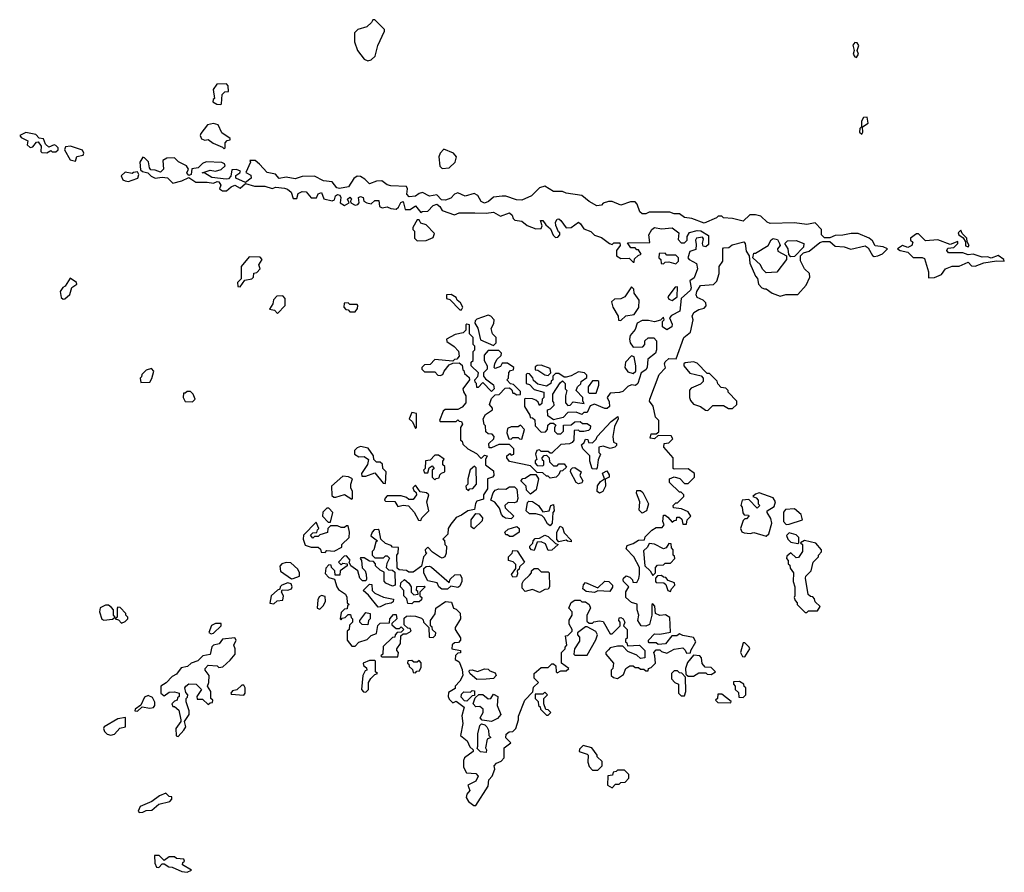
# Model space of a CAD drawing. Extents: x 2470790 to 2659118, y 702284 to 849036.
# Tile 126 of 154: x 2637490 to 2643050, y 724502 to 729320. Entities that reach past the tile are written whole.
import ezdxf

# ---------------------------------------------------------------- set-up
doc = ezdxf.new("R2010")
doc.units = 0

msp = doc.modelspace()

# ---------------------------------------------------------------- linework, layer by layer
at = {"layer": '0CON10XD'}
for points in [[(2639455, 729087.5), (2639475, 729092.5), (2639497, 729113), (2639512.5, 729175), (2639550, 729255), (2639550, 729265), (2639495, 729320), (2639485, 729320), (2639476.4, 729303.6), (2639450.7, 729279.3), (2639400, 729265), (2639380, 729245), (2639380, 729195), (2639397.5, 729145), (2639435, 729097.5), (2639455, 729087.5)], [(2642215, 729106.7), (2642226.7, 729125), (2642220, 729145), (2642228, 729175), (2642219.4, 729189.4), (2642205, 729192), (2642194.1, 729175.9), (2642202.5, 729145), (2642196.7, 729125), (2642205, 729110), (2642215, 729106.7)], [(2638625, 728840), (2638630, 728845), (2638633, 728897), (2638648.3, 728911.7), (2638670, 728915), (2638666.4, 728946.4), (2638657, 728957), (2638604.1, 728955.9), (2638582.5, 728925), (2638590, 728875), (2638581.7, 728868.3), (2638580, 728855), (2638603, 728843), (2638625, 728840)], [(2642245, 728673.8), (2642252, 728685), (2642250, 728715), (2642281.2, 728735), (2642275, 728770), (2642255, 728767.5), (2642244.3, 728745.7), (2642243.3, 728715), (2642234.4, 728705.6), (2642232.5, 728685), (2642245, 728673.8)], [(2638645, 728590), (2638650, 728595), (2638650, 728625), (2638661.7, 728638.3), (2638678.3, 728641.7), (2638678.3, 728648.3), (2638630.7, 728680.7), (2638610, 728725), (2638585, 728732.5), (2638550, 728725), (2638513, 728677), (2638510, 728665), (2638517, 728647), (2638535, 728640), (2638555, 728642.5), (2638581.7, 728621.7), (2638635, 728600), (2638645, 728590)], [(2637643, 728567), (2637665, 728580), (2637673, 728573), (2637695, 728572.5), (2637707.5, 728585), (2637707.5, 728595), (2637695, 728610), (2637685, 728612.5), (2637655, 728600), (2637635.8, 728615.8), (2637625, 728647.5), (2637600, 728650), (2637581.7, 728671.7), (2637525, 728683.3), (2637490, 728665), (2637497.5, 728655), (2637536.4, 728636.4), (2637533, 728613), (2637548.3, 728598.3), (2637565, 728602.5), (2637585, 728627.5), (2637595, 728630), (2637611.2, 728605), (2637610, 728575), (2637615, 728570), (2637643, 728567)], [(2637805, 728520), (2637813.6, 728546.4), (2637847.5, 728555), (2637852.5, 728565), (2637845, 728582.5), (2637776.1, 728606.1), (2637749.3, 728600.7), (2637742.5, 728585), (2637775, 728527.5), (2637805, 728520)], [(2639875, 728480), (2639915, 728482.5), (2639950, 728515), (2639957.5, 728545), (2639940, 728565), (2639885, 728587.5), (2639863.9, 728566.1), (2639856.7, 728545), (2639863, 728493), (2639875, 728480)], [(2640065, 724880), (2640135, 724990), (2640140, 725025), (2640157.5, 725045), (2640172.5, 725085), (2640170, 725105), (2640181.7, 725118.3), (2640209.3, 725130.7), (2640225, 725150), (2640226.7, 725205), (2640262.5, 725235), (2640235, 725262.5), (2640237.3, 725282.7), (2640254.2, 725295.8), (2640275, 725297.5), (2640292.5, 725315), (2640307.5, 725365), (2640307.5, 725385), (2640342.5, 725475), (2640388.3, 725521.7), (2640391.7, 725548.3), (2640420, 725575), (2640395, 725600), (2640395, 725626.7), (2640435, 725660), (2640475, 725660), (2640495, 725680), (2640505, 725680), (2640518.3, 725668.3), (2640520, 725635), (2640525, 725630), (2640545, 725640), (2640575, 725640), (2640590, 725655), (2640550, 725685), (2640550, 725745), (2640570, 725765), (2640570, 725775), (2640580, 725785), (2640571.7, 725838.3), (2640585, 725840), (2640610, 725865), (2640610, 725875), (2640592.5, 725905), (2640593, 725927), (2640610, 725955), (2640610, 725975), (2640590, 725995), (2640603.6, 726026.4), (2640625, 726040), (2640655, 726040), (2640665, 726030), (2640685, 726030), (2640706.4, 726016.4), (2640712.5, 725995), (2640692.5, 725955), (2640691.7, 725921.7), (2640705, 725910), (2640725, 725910), (2640733, 725917), (2640765, 725922.5), (2640785, 725920), (2640825, 725850), (2640835, 725850), (2640880, 725895), (2640880, 725915), (2640872.5, 725925), (2640875, 725940), (2640885, 725942.5), (2640897.5, 725935), (2640906.7, 725915), (2640900, 725895), (2640920, 725875), (2640920, 725825), (2640911.7, 725818.3), (2640910, 725805), (2640918.3, 725798.3), (2640921.7, 725781.7), (2640990, 725785), (2641020, 725755), (2641020, 725715), (2640995, 725710), (2640975, 725730), (2640925, 725750), (2640895, 725780), (2640865, 725780), (2640825, 725770), (2640815, 725760), (2640800, 725745), (2640800, 725735), (2640842.5, 725685), (2640840, 725655), (2640830, 725645), (2640830, 725615), (2640842.5, 725602.5), (2640865, 725597.5), (2640899.3, 725620.7), (2640912.5, 725655), (2640935, 725670), (2640955, 725670), (2640965, 725660), (2640985, 725660), (2640995, 725650), (2641015, 725650), (2641025, 725640), (2641038.3, 725641.7), (2641040, 725655), (2641055, 725660), (2641080, 725685), (2641077.5, 725725), (2641070, 725745), (2641085, 725760), (2641105, 725760), (2641115, 725750), (2641145, 725740), (2641185, 725762.5), (2641235, 725770), (2641248.3, 725758.3), (2641255, 725740), (2641278.3, 725741.7), (2641280, 725755), (2641307.5, 725805), (2641295, 725830), (2641235, 725840), (2641215, 725850), (2641201.7, 725838.3), (2641171.7, 725838.3), (2641137, 725793), (2641095, 725790), (2641085, 725800), (2641045, 725800), (2641040, 725805), (2641040, 725815), (2641075, 725850), (2641105, 725847.5), (2641165, 725860), (2641161.7, 725941.7), (2641137, 725957), (2641105, 725953.3), (2641080, 725965), (2641077, 726007), (2641065, 726020), (2641060, 726015), (2641060, 725955), (2641046.7, 725903.3), (2641025, 725892.5), (2641000, 725895), (2640980, 725925), (2640986.7, 725955), (2640977.5, 725985), (2640977.5, 726017.5), (2640945, 726027.5), (2640912.5, 726055), (2640913, 726087), (2640930, 726115), (2640900, 726145), (2640897.5, 726155), (2640900, 726165), (2640915, 726177.5), (2640935, 726170), (2640950, 726155), (2640951.7, 726141.7), (2640975, 726140), (2640987, 726163), (2640990, 726185), (2640990, 726225), (2640957.5, 726285), (2640915, 726330), (2640920.7, 726349.3), (2640955, 726360), (2640985, 726380), (2641018.3, 726381.7), (2641021.7, 726398.3), (2641060, 726435), (2641085, 726450), (2641118.3, 726451.7), (2641130, 726465), (2641122.5, 726485), (2641125, 726520), (2641135, 726520), (2641149.3, 726509.3), (2641175, 726480), (2641185, 726490), (2641198.3, 726491.7), (2641201.7, 726508.3), (2641215, 726510), (2641228.3, 726498.3), (2641235, 726470), (2641255, 726470), (2641260, 726495), (2641275, 726510), (2641280, 726515), (2641265, 726540), (2641227, 726557), (2641181.7, 726561.7), (2641180, 726575), (2641195, 726590), (2641205, 726590), (2641240, 726625), (2641240, 726635), (2641225, 726650), (2641215, 726650), (2641160, 726705), (2641160, 726725), (2641185, 726737.5), (2641217, 726727), (2641245, 726700), (2641265, 726700), (2641300, 726735), (2641300, 726755), (2641265, 726782.5), (2641185, 726780), (2641180, 726785), (2641180, 726845), (2641127.5, 726905), (2641130, 726925), (2641155, 726930), (2641178.3, 726951.7), (2641168.3, 726968.3), (2641095, 726970), (2641075, 726952.5), (2641050, 726955), (2641055, 726980), (2641085, 726980), (2641098.3, 726991.7), (2641100, 727055), (2641080, 727075), (2641067, 727137), (2641046.7, 727165), (2641048, 727175), (2641101.4, 727315), (2641137, 727353), (2641131.2, 727375), (2641135, 727387.5), (2641155, 727406.2), (2641196.7, 727403.3), (2641240, 727525), (2641277.5, 727555), (2641292.5, 727625), (2641287.5, 727645), (2641297.5, 727665), (2641325, 727682.5), (2641355, 727690), (2641367, 727703), (2641365, 727720), (2641350, 727735), (2641315, 727750), (2641310, 727765), (2641313.8, 727785), (2641335, 727817.5), (2641407, 727823), (2641427, 727843), (2641440, 727885), (2641440, 727925), (2641460, 727955), (2641460, 728025), (2641465, 728030), (2641495, 728032.5), (2641513, 728047), (2641580, 728065), (2641586.7, 728055), (2641593, 728013), (2641610, 727985), (2641612.5, 727945), (2641645, 727870), (2641657, 727857), (2641662.5, 727825), (2641680, 727805), (2641695, 727800), (2641705, 727800), (2641740, 727775), (2641785, 727757.5), (2641817, 727767), (2641885, 727767.5), (2641930.7, 727819.3), (2641952.5, 727865), (2641950, 727885), (2641921.7, 727911.7), (2641898.3, 727958.3), (2641900, 727985), (2641917, 728003), (2641948.3, 728011.7), (2642009.2, 728060.8), (2642025, 728066.7), (2642065, 728066.7), (2642095, 728040.8), (2642146.1, 728036.1), (2642182.5, 728022.5), (2642265, 728042), (2642280.3, 728030.3), (2642305, 727988), (2642315, 727982), (2642335, 727985.7), (2642362.5, 727997.5), (2642390, 728025), (2642365, 728035.7), (2642321.5, 728041.5), (2642305, 728070), (2642287.5, 728085), (2642225, 728112.5), (2642185, 728112.5), (2642138.3, 728101.7), (2642095, 728100), (2642065, 728086.7), (2642035, 728086.7), (2642017.5, 728105), (2642017.5, 728135), (2641981.7, 728171.7), (2641935, 728163.3), (2641865, 728172.5), (2641728.3, 728168.3), (2641710, 728175), (2641675, 728210), (2641645, 728217.5), (2641613, 728217), (2641575, 728182.5), (2641515, 728197.5), (2641465, 728200), (2641455, 728210), (2641435, 728210), (2641425, 728200), (2641355, 728170), (2641285, 728196.7), (2641245, 728202.5), (2641215, 728222.5), (2641185, 728222.5), (2641161.7, 728231.7), (2641045, 728232.5), (2641025, 728223.3), (2641005, 728223.3), (2640992.5, 728235), (2640977, 728277), (2640965, 728290), (2640938.3, 728291.7), (2640885, 728272.5), (2640835, 728292.5), (2640815, 728293.3), (2640785, 728282.5), (2640775, 728272.5), (2640748.3, 728268.3), (2640705, 728292.5), (2640665, 728327.5), (2640575, 728340), (2640555, 728350), (2640505, 728350), (2640455, 728380), (2640425, 728370), (2640380, 728325), (2640325, 728300), (2640295, 728302.5), (2640235, 728322.5), (2640215, 728322.5), (2640165, 728317.5), (2640137.3, 728292.7), (2640115, 728283.8), (2640095, 728293.3), (2640076.4, 728326.4), (2640057, 728337), (2640005, 728323.3), (2639965, 728342.5), (2639945, 728333.3), (2639925, 728311.2), (2639895, 728300), (2639872, 728302), (2639845, 728330), (2639805, 728322.5), (2639765, 728343.3), (2639745, 728337.5), (2639725, 728322.5), (2639689.3, 728319.3), (2639676.2, 728335), (2639680, 728365), (2639675, 728377.5), (2639585, 728381.2), (2639565, 728386.7), (2639535, 728410), (2639505, 728408), (2639465, 728392.5), (2639439.7, 728419.7), (2639415, 728434), (2639395, 728436.7), (2639377.7, 728422.3), (2639347.5, 728375), (2639295, 728366.7), (2639280.8, 728370.8), (2639255, 728402.9), (2639205, 728408.8), (2639155, 728435.8), (2639085, 728434.2), (2639045, 728420), (2638995, 728430.8), (2638955, 728423.3), (2638935, 728446.7), (2638887, 728457), (2638843.3, 728503.3), (2638820, 728525), (2638790, 728525), (2638792.5, 728515), (2638767, 728457), (2638795, 728441.2), (2638798, 728425), (2638765, 728400), (2638711.2, 728425), (2638711.2, 728438.8), (2638733.8, 728455), (2638736.7, 728465), (2638715, 728474), (2638688.3, 728471.7), (2638682.5, 728435), (2638668.5, 728421.5), (2638655, 728418.6), (2638575, 728428), (2638535, 728452.5), (2638520, 728455), (2638565, 728470), (2638595, 728464.2), (2638627.2, 728472.8), (2638650, 728495), (2638645.9, 728505.9), (2638632.3, 728512.3), (2638543.6, 728516.4), (2638522.5, 728507.5), (2638497, 728483), (2638462.5, 728477.5), (2638458.8, 728445), (2638445, 728440), (2638434.2, 728455), (2638442.5, 728475), (2638432.5, 728495), (2638387.7, 728517.7), (2638365, 728540), (2638321.7, 728538.3), (2638297.5, 728525), (2638301.2, 728475), (2638285, 728458.8), (2638255, 728470), (2638231.2, 728471.2), (2638222.5, 728482.5), (2638217.5, 728517.5), (2638195, 728540), (2638185, 728542.5), (2638168.8, 728515), (2638172.5, 728472.5), (2638183, 728463), (2638213.8, 728453.8), (2638232.5, 728435), (2638254.2, 728424.2), (2638295, 728430), (2638325, 728426), (2638355, 728396.2), (2638405, 728408.8), (2638445, 728427.5), (2638485, 728402.5), (2638548.3, 728401.7)], [(2638103.6, 728406.4), (2638125, 728413.3), (2638157.5, 728425), (2638162.5, 728445), (2638155, 728460), (2638133, 728457), (2638125, 728450), (2638085, 728457.5), (2638063, 728437), (2638072.5, 728415), (2638085, 728408.8), (2638103.6, 728406.4)], [(2638548.3, 728401.7), (2638585, 728396.7), (2638605, 728406.2), (2638615, 728404), (2638625.8, 728385), (2638617.5, 728365), (2638635, 728352.5), (2638657, 728353), (2638684.3, 728375.7), (2638705, 728384.2), (2638735, 728367.5), (2638765, 728393.8), (2638815, 728380), (2638875, 728380), (2638915, 728366.2), (2638936.1, 728373.9), (2638985, 728368.6), (2639002.9, 728362.9), (2639022.5, 728345), (2639035, 728310), (2639055, 728310), (2639061.7, 728338.3), (2639085, 728350), (2639107.3, 728347.3), (2639135, 728312.5), (2639166.7, 728313.3), (2639175, 728336.7), (2639195, 728343.8), (2639208.3, 728308.3), (2639255, 728296.7), (2639268, 728302), (2639272.5, 728325), (2639285, 728332.5), (2639297.7, 728327.7), (2639303.3, 728315), (2639300, 728285), (2639325, 728270), (2639350, 728285), (2639341.2, 728305), (2639355, 728316.7), (2639363.3, 728305), (2639357.5, 728295), (2639360, 728285), (2639385, 728272.5), (2639400, 728275), (2639407.5, 728285), (2639403.8, 728315), (2639415, 728321.2), (2639430, 728315), (2639433.9, 728293.9), (2639450, 728285), (2639475, 728280), (2639495, 728297.5), (2639518.3, 728298.3), (2639522.5, 728265), (2639537, 728257), (2639565, 728262.5), (2639585, 728252.5), (2639615, 728250), (2639628.8, 728261.2), (2639642.3, 728287.7), (2639655, 728292.5), (2639667.5, 728247.5), (2639695, 728246.7), (2639725, 728267.5), (2639755, 728230), (2639763.6, 728236.4), (2639795, 728238.8), (2639825, 728270), (2639845, 728276.7), (2639862.5, 728265), (2639875, 728242.5), (2639945, 728217.5), (2639971.2, 728228.8), (2640060.7, 728229.3), (2640123.6, 728226.4), (2640165, 728232.5), (2640205, 728210), (2640255, 728228.8), (2640271.2, 728215), (2640276.4, 728196.4), (2640286.4, 728186.4), (2640325, 728182.5), (2640356.4, 728156.4), (2640405, 728137.5), (2640435, 728140), (2640440, 728155), (2640430, 728185), (2640445, 728185.6), (2640461.2, 728161.2), (2640488.3, 728138.3), (2640501.7, 728101.7), (2640515, 728090), (2640528.3, 728091.7), (2640540, 728105), (2640540, 728115), (2640531.7, 728121.7), (2640517, 728157), (2640516.2, 728175), (2640525, 728192), (2640535, 728194), (2640545, 728186), (2640575, 728143.3), (2640605, 728146.7), (2640645.7, 728175.7), (2640657.3, 728167.3), (2640675, 728137.5), (2640715, 728122.5), (2640735, 728102.5), (2640775, 728090), (2640820, 728055), (2640835, 728050), (2640845, 728060), (2640878.3, 728058.3), (2640880, 728045), (2640860, 728015), (2640860, 727985), (2640885, 727970), (2640931.7, 727971.7), (2640955, 727950), (2640960, 727950), (2640961.7, 727968.3), (2640981.7, 727988.3), (2641000, 727995), (2640985, 728020), (2640975, 728020), (2640965, 728030), (2640941.7, 728031.7), (2640921.7, 728058.3), (2641048.3, 728061.7), (2641042.5, 728105), (2641059.2, 728135), (2641075, 728145.7), (2641115, 728139.2), (2641175, 728143.1), (2641212.5, 728115), (2641208.3, 728078.3), (2641225, 728060), (2641245, 728060), (2641260, 728075), (2641260, 728095), (2641273.2, 728116.8), (2641315, 728128.2), (2641336.2, 728126.2), (2641380, 728100), (2641379.5, 728050.5), (2641365, 728037.5), (2641350, 728040), (2641345.7, 728055), (2641352.3, 728082.3), (2641345, 728090.8), (2641312.5, 728085), (2641306.7, 728075), (2641309.3, 728049.3), (2641308.3, 728021.7), (2641275, 728010), (2641262.5, 727975), (2641270, 727965), (2641312.5, 727942.5), (2641317.5, 727912.5), (2641298.5, 727861.5), (2641273.3, 727845), (2641281.1, 727805), (2641277.4, 727792.6), (2641226, 727745), (2641216.8, 727673.2), (2641170.8, 727649.2), (2641160, 727635), (2641175, 727600), (2641173.3, 727585), (2641145, 727567.5), (2641120, 727585), (2641120, 727615), (2641130, 727625), (2641125, 727640), (2641108.3, 727621.7), (2641075, 727612.5), (2641040.7, 727620.7), (2641005, 727620), (2640977.5, 727605), (2640965, 727570), (2640937.5, 727535), (2640933.3, 727515), (2640937.5, 727495), (2640955, 727470), (2641008.3, 727471.7), (2641020, 727485), (2641020, 727505), (2641038.3, 727521.7), (2641071.7, 727521.7), (2641086.7, 727505), (2641086.7, 727455), (2641080, 727435), (2641037.5, 727402.5), (2641032.5, 727355), (2641025, 727342.5), (2641000, 727325), (2640980, 727265), (2640967, 727253), (2640945, 727257.5), (2640925, 727247.5), (2640895, 727220), (2640877, 727213), (2640825, 727210), (2640807.5, 727185), (2640818.3, 727161.7), (2640820, 727135), (2640807, 727123), (2640795, 727122.5), (2640735, 727147.5), (2640711.7, 727138.3), (2640695, 727100), (2640675, 727100), (2640665, 727090), (2640631.7, 727101.7), (2640585, 727100), (2640558.3, 727071.7), (2640505, 727060), (2640471.7, 727081.7), (2640470, 727115), (2640488.3, 727121.7), (2640507.5, 727142.5), (2640507, 727157), (2640500, 727165), (2640500, 727205), (2640541.7, 727268.3), (2640555, 727280), (2640570, 727265), (2640570, 727235), (2640580, 727225), (2640572.5, 727195), (2640572.5, 727155), (2640585, 727140), (2640598.3, 727141.7), (2640615, 727160), (2640678.3, 727151.7), (2640670, 727165), (2640670, 727185), (2640632.5, 727225), (2640640, 727245), (2640658.3, 727261.7), (2640660, 727275), (2640691.7, 727298.3), (2640691.7, 727311.7), (2640680, 727325), (2640645, 727330), (2640605, 727307.5), (2640575, 727300), (2640565, 727300), (2640535, 727320), (2640515, 727320), (2640500, 727305), (2640500, 727285), (2640491.7, 727278.3), (2640490, 727265), (2640465, 727250), (2640415, 727260), (2640391.7, 727281.7), (2640387, 727297), (2640368.3, 727318.3), (2640355, 727320), (2640350, 727315), (2640350, 727265), (2640368.3, 727258.3), (2640395, 727230), (2640450, 727215), (2640450, 727185), (2640440, 727175), (2640438.3, 727151.7), (2640425, 727140), (2640418.3, 727158.3), (2640405, 727170), (2640385, 727177.5), (2640345, 727180), (2640340, 727175), (2640340, 727135), (2640370, 727085), (2640371.7, 727071.7), (2640385, 727070), (2640398.3, 727058.3), (2640400, 727025), (2640435, 726990), (2640458.3, 726991.7), (2640470, 727005), (2640471.7, 727028.3), (2640485, 727040), (2640505, 727040), (2640518.3, 727028.3), (2640510, 727015), (2640510, 726995), (2640525, 726980), (2640545, 726980), (2640560, 726995), (2640561.7, 727028.3), (2640605, 727030), (2640625, 727047.5), (2640655, 727050), (2640668.3, 727038.3), (2640695, 727037.5), (2640712.5, 727025), (2640711.7, 727008.3), (2640701.7, 726998.3), (2640675, 726992.5), (2640652.5, 726992.5), (2640645, 727000), (2640621.7, 726998.3), (2640620, 726945), (2640609.3, 726930.7), (2640595, 726923.3), (2640545, 726920), (2640495, 726870), (2640485, 726870), (2640475, 726880), (2640435, 726880), (2640425, 726890), (2640410, 726885), (2640402.5, 726865), (2640410, 726835), (2640401.7, 726828.3), (2640400, 726815), (2640411.7, 726801.7), (2640445, 726800), (2640450, 726805), (2640450, 726825), (2640441.7, 726831.7), (2640440, 726845), (2640451.7, 726858.3), (2640465, 726860), (2640480, 726845), (2640481.7, 726821.7), (2640505, 726800), (2640525, 726800), (2640535, 726810), (2640565, 726810), (2640578.3, 726791.7), (2640555, 726770), (2640541.7, 726768.3), (2640535, 726750), (2640520, 726735), (2640485, 726730), (2640475, 726740), (2640465, 726740), (2640445, 726760), (2640411.7, 726761.7), (2640375, 726800), (2640255, 726823.3), (2640240, 726845), (2640240, 726855), (2640258.3, 726868.3), (2640265, 726860), (2640280, 726865), (2640280, 726895), (2640255, 726920), (2640195, 726920), (2640155, 726900), (2640141.7, 726901.7), (2640140, 726925), (2640168.3, 726951.7), (2640170, 726965), (2640158.3, 726978.3), (2640135, 726980), (2640121.7, 726991.7), (2640120, 727025), (2640113, 727033), (2640107.5, 727065), (2640120.7, 727089.3), (2640160, 727115), (2640160, 727125), (2640142.5, 727145), (2640155, 727180), (2640175, 727200), (2640198.3, 727201.7), (2640231.7, 727238.3), (2640255, 727240), (2640268.3, 727228.3), (2640275, 727210), (2640285, 727210), (2640295, 727200), (2640318.3, 727201.7), (2640318.3, 727218.3), (2640278.3, 727258.3), (2640261.7, 727261.7), (2640240, 727285), (2640250, 727295), (2640253, 727327), (2640261.7, 727338.3), (2640278.3, 727341.7), (2640280, 727355), (2640245, 727380), (2640215, 727380), (2640205, 727360), (2640175, 727350), (2640170, 727355), (2640172.5, 727375), (2640185, 727400), (2640208.3, 727421.7), (2640210, 727435), (2640195, 727450), (2640135, 727450), (2640112.5, 727425), (2640112.5, 727395), (2640130, 727365), (2640130, 727345), (2640110, 727325), (2640110, 727305), (2640120, 727290), (2640166.4, 727256.4), (2640170, 727235), (2640155, 727220), (2640105, 727270), (2640078.3, 727241.7), (2640071.7, 727241.7), (2640070, 727265), (2640061.7, 727271.7), (2640060, 727285), (2640077, 727303), (2640080, 727325), (2640040, 727365), (2640040, 727385), (2640050, 727395), (2640050, 727445), (2640060, 727455), (2640060, 727475), (2640050, 727485), (2640050, 727525), (2640030, 727545), (2640030, 727595), (2640015, 727600), (2640010, 727595), (2640010, 727565), (2639995, 727550), (2639948.3, 727541.7), (2639900, 727515), (2639901.7, 727501.7), (2639943, 727473), (2639967, 727447), (2639971.7, 727418.3), (2639958.3, 727401.7), (2639945, 727400), (2639935, 727390), (2639835, 727400), (2639808.3, 727371.7), (2639775, 727370), (2639760, 727355), (2639760, 727345), (2639775, 727330), (2639835, 727330), (2639851.7, 727311.7), (2639865, 727310), (2639880, 727315), (2639887.5, 727335), (2639915, 727370), (2639935, 727380), (2639971.7, 727381.7), (2639988.3, 727368.3), (2639991.7, 727341.7), (2639998.3, 727338.3), (2640001.7, 727321.7), (2640028.3, 727298.3), (2640030, 727285)], [(2639735, 728070), (2639785, 728072.5), (2639825, 728090), (2639831.7, 728111.7), (2639785, 728160), (2639755, 728170), (2639745, 728190), (2639735, 728190), (2639710, 728145), (2639710, 728135), (2639720, 728125), (2639720, 728085), (2639735, 728070)], [(2641705, 727890), (2641685, 727910), (2641672.5, 727935), (2641630, 727975), (2641635, 728000), (2641645, 728000), (2641716.4, 728043.6), (2641733.8, 728076.2), (2641745.5, 728084.5), (2641768.8, 728078.8), (2641780.8, 728055), (2641783.8, 728045), (2641770, 728025), (2641771.7, 728011.7), (2641820, 727985), (2641820, 727965), (2641765, 727892.5), (2641705, 727890)], [(2642621.7, 727861.7), (2642655, 727862.5), (2642695, 727880), (2642718.3, 727911.7), (2642755, 727927.5), (2642795, 727927.5), (2642845, 727950), (2642865, 727930), (2642885, 727927.5), (2642935, 727946.7), (2643005, 727957.5), (2643050, 727955), (2643047.5, 727965), (2643015, 727986.7), (2642975, 727972.5), (2642955, 727979.2), (2642925, 727978.6), (2642875, 727994.3), (2642845, 727991.9), (2642815, 728003.1), (2642735, 728002.5), (2642726.2, 728015), (2642730.7, 728029.3), (2642765, 728033.3), (2642786.7, 728055), (2642786.7, 728066.7), (2642745, 728050), (2642675, 728076.7), (2642605, 728070), (2642565, 728110), (2642555, 728110), (2642520, 728085), (2642520, 728075), (2642533.8, 728063.8), (2642528, 728045), (2642505, 728032.5), (2642475, 728043.3), (2642447.5, 728025), (2642462.5, 728015), (2642505, 728006), (2642535, 727976.7), (2642585.9, 727975.9), (2642600, 727970), (2642622.5, 727895), (2642621.7, 727861.7)], [(2642845, 728037.5), (2642852.5, 728045), (2642840, 728065), (2642837.5, 728085), (2642811.7, 728111.7), (2642805, 728130), (2642790, 728115), (2642792.5, 728105), (2642818.3, 728088.3), (2642830, 728065), (2642831.7, 728041.7), (2642845, 728037.5)], [(2641845, 727980), (2641832.5, 727992.5), (2641830, 728025), (2641811.2, 728055), (2641825, 728071.2), (2641875, 728073.1), (2641918, 728055), (2641916.2, 728033.8), (2641865, 727982.5), (2641845, 727980)], [(2638735, 727810), (2638761.7, 727848.3), (2638800, 727855), (2638810, 727865), (2638811.7, 727888.3), (2638828.3, 727891.7), (2638848.3, 727911.7), (2638840, 727935), (2638860, 727965), (2638848.3, 727978.3), (2638785, 727980), (2638740, 727925), (2638740, 727855), (2638720, 727835), (2638721.7, 727811.7), (2638735, 727810)], [(2641195, 727940), (2641210, 727955), (2641210, 727975), (2641195, 727990), (2641145, 727990), (2641135, 728000), (2641101.7, 727998.3), (2641100, 727975), (2641110, 727965), (2641111.7, 727941.7), (2641125, 727940), (2641135, 727950), (2641155, 727952.5), (2641195, 727940)], [(2637735, 727740), (2637745, 727742.5), (2637773.6, 727766.4), (2637784, 727806), (2637812.5, 727825), (2637810, 727835), (2637775, 727860), (2637746.7, 727815), (2637732.9, 727807.1), (2637718.8, 727785), (2637725, 727750), (2637735, 727740)], [(2640885, 727620), (2640913, 727647), (2640960, 727655), (2640987, 727693), (2640987.5, 727735), (2640960, 727775), (2640958.3, 727798.3), (2640945, 727810), (2640906.4, 727753.6), (2640885, 727742.5), (2640848.3, 727741.7), (2640832.5, 727725), (2640840, 727695), (2640870, 727645), (2640871.7, 727621.7), (2640885, 727620)], [(2641175, 727733.3), (2641203.3, 727755), (2641205, 727810), (2641191.7, 727808.3), (2641150, 727755), (2641155, 727740), (2641175, 727733.3)], [(2638945, 727660), (2638990, 727705), (2638990, 727745), (2638975, 727760), (2638941.7, 727758.3), (2638923, 727737), (2638920, 727715), (2638900, 727685), (2638928.3, 727678.3), (2638945, 727660)], [(2639985, 727680), (2639992.5, 727695), (2639979.3, 727719.3), (2639960, 727735), (2639955, 727750), (2639927, 727767), (2639900, 727765), (2639900, 727745), (2639918.3, 727738.3), (2639975, 727680), (2639985, 727680)], [(2639385, 727670), (2639398.3, 727688.3), (2639400, 727705), (2639395, 727710), (2639355, 727710), (2639345, 727720), (2639321.7, 727718.3), (2639320, 727695), (2639331.7, 727681.7), (2639345, 727680), (2639355, 727670), (2639385, 727670)], [(2640165, 727480), (2640180, 727495), (2640180, 727525), (2640160, 727545), (2640152.5, 727575), (2640167, 727603), (2640170, 727625), (2640150, 727645), (2640135, 727650), (2640071.7, 727628.3), (2640061.7, 727618.3), (2640060, 727605), (2640077, 727577), (2640091.7, 727511.7), (2640165, 727480)], [(2640955, 727320), (2640970, 727335), (2640970, 727365), (2640960, 727415), (2640945, 727420), (2640910, 727385), (2640907.5, 727355), (2640925, 727330), (2640955, 727320)], [(2640475, 727310), (2640490, 727325), (2640485, 727350), (2640435, 727367.5), (2640413, 727367), (2640401.7, 727358.3), (2640401.7, 727341.7), (2640415, 727340), (2640455, 727312.5), (2640475, 727310)], [(2641375, 727112.5), (2641405, 727140), (2641465, 727140), (2641493, 727123), (2641515, 727122.5), (2641540, 727145), (2641540, 727165), (2641490, 727215), (2641490, 727225), (2641478.3, 727238.3), (2641451.7, 727241.7), (2641431.7, 727261.7), (2641428.3, 727278.3), (2641385, 727320), (2641371.7, 727321.7), (2641315, 727380), (2641295, 727387.5), (2641248.3, 727381.7), (2641240, 727375), (2641240, 727365), (2641273.6, 727323.6), (2641337.5, 727307.5), (2641350, 727295), (2641350, 727275), (2641335, 727260), (2641281.7, 727238.3), (2641272.5, 727227.5), (2641272.5, 727185), (2641278.3, 727168.3), (2641295, 727147.5), (2641333.6, 727133.6), (2641363, 727113), (2641375, 727112.5)], [(2638175, 727270), (2638225, 727272.5), (2638237, 727293), (2638247.5, 727335), (2638235, 727350), (2638205, 727340), (2638180, 727315), (2638178.3, 727301.7), (2638170, 727295), (2638175, 727270)], [(2640030, 727285), (2639993.3, 727235), (2639996.4, 727216.4), (2640010, 727195), (2640010, 727155), (2639989.3, 727130.7), (2639965, 727117.5), (2639891.7, 727118.3), (2639881.7, 727108.3), (2639860, 727055), (2639865, 727050), (2639955, 727050), (2639965, 727060), (2639971.7, 727051.7), (2639985, 727050), (2639990, 727035), (2639980, 727015), (2639980, 726945), (2639988.3, 726938.3), (2639991.7, 726921.7), (2640020, 726895), (2640069.3, 726869.3), (2640095, 726840), (2640115, 726860), (2640130, 726855), (2640120, 726835), (2640120, 726805), (2640165, 726770), (2640167.5, 726745), (2640160, 726735), (2640132.5, 726725), (2640131.7, 726668.3), (2640110, 726635), (2640108.3, 726611.7), (2640070.7, 726599.3), (2640063, 726587), (2640058.3, 726551.7), (2640020, 726545), (2639985, 726520), (2639955, 726507.5), (2639925, 726470), (2639910, 726445), (2639907, 726413), (2639880, 726385), (2639888.3, 726378.3), (2639890, 726355), (2639900, 726345), (2639897.5, 726305), (2639890, 726285), (2639875, 726277.5), (2639860, 726285), (2639821.7, 726311.7), (2639795, 726340), (2639780, 726325), (2639781.7, 726311.7), (2639790, 726305), (2639770, 726285), (2639758.3, 726231.7), (2639711.7, 726198.3), (2639688.3, 726198.3), (2639675, 726207.5), (2639632.5, 726212.5), (2639621.7, 726221.7), (2639620, 726295), (2639627.5, 726305), (2639628.3, 726338.3), (2639595, 726340), (2639588.3, 726348.3), (2639555, 726360), (2639530, 726385), (2639520, 726435), (2639515, 726440), (2639491.7, 726438.3), (2639480, 726425), (2639473, 726403), (2639510, 726375), (2639501.7, 726368.3), (2639490, 726325), (2639480, 726315), (2639480, 726295), (2639495, 726280), (2639545, 726280), (2639555, 726290), (2639565, 726290), (2639578.3, 726278.3), (2639563, 726247), (2639560, 726225), (2639571.7, 726211.7), (2639595, 726210), (2639608.3, 726198.3), (2639610, 726125), (2639595, 726120), (2639557, 726137), (2639548.3, 726148.3), (2639548.3, 726198.3), (2639525, 726210), (2639500, 726235), (2639500, 726245), (2639488.3, 726258.3), (2639465, 726260), (2639435, 726280), (2639415, 726280), (2639412.5, 726275), (2639420, 726265), (2639423, 726223), (2639440, 726205), (2639447, 726187), (2639448.3, 726158.3), (2639445, 726150), (2639425, 726150), (2639410, 726165), (2639400, 726205), (2639360, 726235), (2639350, 726255), (2639357, 726267), (2639335, 726290), (2639321.7, 726288.3), (2639290, 726255), (2639305, 726240), (2639315, 726250), (2639340, 726245), (2639340, 726235), (2639300, 726205), (2639298.3, 726181.7), (2639271.7, 726181.7), (2639270, 726205), (2639250, 726225), (2639248.3, 726238.3), (2639235, 726240), (2639218.3, 726221.7), (2639215, 726190), (2639235, 726167.5), (2639268.3, 726158.3), (2639280, 726115), (2639290.7, 726100.7), (2639330, 726075), (2639337, 726057), (2639340, 726025), (2639350, 726015), (2639341.7, 726008.3), (2639338.3, 725991.7), (2639325, 725990), (2639305, 725970), (2639300, 725935), (2639305, 725930), (2639311.7, 725938.3), (2639328.3, 725941.7), (2639345, 725960), (2639358.3, 725958.3), (2639361.7, 725941.7), (2639370, 725935), (2639370, 725915), (2639351.7, 725898.3), (2639350, 725875), (2639340, 725865), (2639340, 725815), (2639365, 725780), (2639385, 725780), (2639405, 725802.5), (2639451.7, 725818.3), (2639475, 725840), (2639505, 725852.5), (2639513, 725897), (2639525, 725910), (2639578.3, 725911.7), (2639580, 725935), (2639601.7, 725958.3), (2639615, 725960), (2639620, 725935), (2639591.7, 725908.3), (2639591.7, 725901.7), (2639615, 725880), (2639635, 725880), (2639645, 725890), (2639660, 725875), (2639645, 725860), (2639621.7, 725858.3), (2639610, 725845), (2639608.3, 725831.7), (2639595, 725830), (2639541.7, 725778.3), (2639540, 725735), (2639530, 725725), (2639535, 725720), (2639625, 725720), (2639630, 725745), (2639620, 725755), (2639620, 725765), (2639640, 725795), (2639641.7, 725838.3), (2639655, 725850), (2639675, 725850), (2639700, 725865), (2639695, 725880), (2639681.7, 725881.7), (2639661.7, 725901.7), (2639661.7, 725938.3), (2639675, 725950), (2639695, 725952.5), (2639725, 725950), (2639758.3, 725938.3), (2639768.3, 725928.3), (2639770, 725915), (2639800, 725885), (2639801.7, 725831.7), (2639825, 725830), (2639838.3, 725841.7), (2639840, 725855), (2639821.7, 725871.7), (2639818.3, 725888.3), (2639810, 725895), (2639810, 725925), (2639837, 725963), (2639840, 725995), (2639895, 726032.5), (2639928.3, 726028.3), (2639940, 725995), (2639955, 725990), (2639977, 725967), (2639980, 725935), (2639967.5, 725915), (2639950, 725885), (2639950, 725875), (2639978.3, 725828.3), (2639980, 725815), (2639968.3, 725801.7), (2639945, 725800), (2639931.7, 725788.3), (2639930, 725765), (2639980, 725755), (2639978.3, 725741.7), (2639965, 725740), (2639951.7, 725728.3), (2639950, 725705), (2639971.7, 725691.7), (2639989.3, 725649.3), (2639993.3, 725615), (2639975, 725582.5), (2639950, 725555), (2639948.3, 725541.7), (2639911.7, 725518.3), (2639910, 725495), (2639915, 725480), (2639935, 725460), (2639955, 725470), (2640000, 725435), (2639986.4, 725386.4), (2639992.5, 725342.5), (2639980, 725275), (2640017.5, 725245), (2640031.7, 725211.7), (2640050, 725195), (2640050, 725185), (2640001.1, 725148.9), (2639995.8, 725134.2), (2639997, 725097), (2640013.9, 725063.9), (2640065, 725061.2), (2640078.8, 725045), (2640065, 725016.7), (2640020, 724995), (2640032.5, 724965), (2640015.8, 724944.2), (2640011.4, 724925), (2640025, 724901.9), (2640055, 724880), (2640065, 724880)], [(2640745, 727210), (2640760, 727255), (2640760, 727275), (2640755, 727280), (2640725, 727280), (2640700, 727245), (2640700, 727215), (2640705, 727210), (2640745, 727210)], [(2638465, 727160), (2638480, 727175), (2638470, 727205), (2638455, 727220), (2638435, 727220), (2638425, 727210), (2638415, 727210), (2638412.5, 727185), (2638423.6, 727163.6), (2638465, 727160)], [(2639725, 727010), (2639730, 727015), (2639730, 727095), (2639705, 727100), (2639690, 727065), (2639708.3, 727048.3), (2639725, 727010)], [(2640325, 726950), (2640340, 727005), (2640318.3, 727028.3), (2640305, 727020), (2640265, 727020), (2640245, 727010), (2640240, 726985), (2640251.7, 726951.7), (2640265, 726950), (2640275, 726960), (2640305, 726960), (2640311.7, 726951.7), (2640325, 726950)], [(2640745, 726780), (2640723, 726783), (2640710, 726825), (2640710, 726855), (2640670, 726895), (2640662.5, 726917.5), (2640678.3, 726931.7), (2640685, 726950), (2640698.3, 726948.3), (2640701.7, 726931.7), (2640725, 726930), (2640745, 726950), (2640750, 726965), (2640830.7, 727049.3), (2640867.5, 727077.5), (2640870, 727065), (2640848.3, 727021.7), (2640840, 726965), (2640843, 726933), (2640860, 726925), (2640860, 726915), (2640850, 726905), (2640825, 726897.5), (2640785, 726910), (2640760, 726905), (2640760, 726875), (2640770, 726865), (2640757, 726833), (2640751.7, 726788.3), (2640745, 726780)], [(2639555, 726700), (2639560, 726765), (2639540, 726785), (2639538.3, 726808.3), (2639525, 726820), (2639505, 726820), (2639490, 726835), (2639487.5, 726855), (2639458.3, 726898.3), (2639415, 726907.5), (2639395, 726900), (2639380, 726885), (2639380, 726865), (2639405, 726850), (2639435, 726852.5), (2639460, 726835), (2639453.3, 726806.7), (2639420, 726755), (2639421.7, 726741.7), (2639445, 726740), (2639495, 726760), (2639541.7, 726701.7), (2639555, 726700)], [(2639835, 726720), (2639841.7, 726728.3), (2639858.3, 726731.7), (2639861.7, 726748.3), (2639871.7, 726758.3), (2639890, 726765), (2639890, 726795), (2639880, 726805), (2639880, 726825), (2639887, 726837), (2639855, 726860), (2639835, 726860), (2639808.3, 726831.7), (2639781.7, 726828.3), (2639780, 726785), (2639770, 726775), (2639775, 726760), (2639795, 726760), (2639801.7, 726788.3), (2639818.3, 726798.3), (2639830, 726785), (2639820, 726775), (2639820, 726735), (2639835, 726720)], [(2640025, 726660), (2640031.7, 726668.3), (2640048.3, 726671.7), (2640070, 726695), (2640067.5, 726787.5), (2640057.5, 726797.5), (2640033, 726777), (2640020, 726725), (2640020, 726695), (2640010, 726685), (2640011.7, 726671.7), (2640025, 726660)], [(2640375, 726640), (2640351.7, 726661.7), (2640350, 726685), (2640320, 726715), (2640331.7, 726728.3), (2640345, 726730), (2640375, 726750), (2640405, 726750), (2640420, 726725), (2640407, 726663), (2640375, 726640)], [(2640645, 726697.5), (2640632.5, 726705), (2640600, 726765), (2640601.7, 726778.3), (2640611.7, 726788.3), (2640625, 726790), (2640660, 726765), (2640652.5, 726745), (2640670, 726715), (2640665, 726702.5), (2640645, 726697.5)], [(2640765, 726644.6), (2640750, 726655), (2640753.5, 726686.5), (2640769.1, 726710.9), (2640792.5, 726725), (2640781.4, 726758.6), (2640805, 726770), (2640818.8, 726748.8), (2640817.8, 726735), (2640796.7, 726723.3), (2640798.5, 726685), (2640782.5, 726655), (2640765, 726644.6)], [(2639365, 726610), (2639370, 726615), (2639370, 726655), (2639360, 726675), (2639360, 726695), (2639370, 726725), (2639347, 726737), (2639315, 726740), (2639250, 726685), (2639252.5, 726632.5), (2639263, 726623), (2639275, 726622.5), (2639325, 726637.5), (2639365, 726610)], [(2639755, 726490), (2639760, 726505), (2639800, 726545), (2639790, 726595), (2639800, 726635), (2639787, 726647), (2639751.7, 726651.7), (2639725, 726690), (2639710, 726675), (2639715, 726660), (2639728.3, 726648.3), (2639730, 726635), (2639711.7, 726608.3), (2639688.3, 726608.3), (2639675, 726620), (2639645, 726630), (2639565, 726630), (2639553, 726617), (2639550, 726605), (2639555, 726600), (2639608.3, 726598.3), (2639625, 726570), (2639655, 726577.5), (2639685, 726572.5), (2639718.3, 726538.3), (2639741.7, 726491.7), (2639755, 726490)], [(2640265, 726500), (2640233, 726503), (2640221.7, 726511.7), (2640210, 726525), (2640199.3, 726559.3), (2640173, 726593), (2640150, 726605), (2640163, 726647), (2640175, 726662.5), (2640195, 726670), (2640235, 726667.5), (2640255, 726680), (2640285, 726680), (2640297.5, 726667.5), (2640302.5, 726615), (2640297.5, 726595), (2640285, 726590), (2640248.3, 726591.7), (2640230, 726575), (2640231.7, 726561.7), (2640280, 726515), (2640265, 726500)], [(2641005, 726532.5), (2640988.3, 726548.3), (2640992.5, 726595), (2640972.5, 726645), (2640975, 726660), (2640995, 726660), (2641009.3, 726649.3), (2641040, 726585), (2641030, 726545), (2641005, 726532.5)], [(2641705, 726402.5), (2641720, 726415), (2641737.5, 726475), (2641731.7, 726501.7), (2641710, 726535), (2641710, 726545), (2641750, 726570), (2641757.5, 726595), (2641745, 726617.5), (2641665, 726647.5), (2641645, 726640), (2641630, 726625), (2641648.3, 726618.3), (2641660, 726605), (2641660, 726585), (2641670, 726575), (2641655, 726560), (2641608.3, 726608.3), (2641570, 726605), (2641562.5, 726575), (2641570, 726565), (2641573, 726533), (2641581.7, 726521.7), (2641605, 726520), (2641607.5, 726515), (2641595, 726500), (2641585, 726500), (2641575, 726490), (2641560, 726445), (2641567, 726427), (2641580.7, 726420.7), (2641615, 726417.5), (2641635, 726422.5), (2641705, 726402.5)], [(2640485, 726460), (2640470.7, 726470.7), (2640452.5, 726505), (2640438.3, 726518.3), (2640405, 726527.5), (2640368.3, 726528.3), (2640350, 726545), (2640358.3, 726591.7), (2640365, 726600), (2640385, 726597.5), (2640420, 726575), (2640445, 726540), (2640480, 726545), (2640490, 726575), (2640505, 726580), (2640507.5, 726545), (2640500, 726535), (2640497.5, 726475), (2640485, 726460)], [(2639245, 726480), (2639257.5, 726535), (2639235, 726560), (2639225, 726560), (2639201.7, 726538.3), (2639200, 726515), (2639231.7, 726481.7), (2639245, 726480)], [(2640055, 726442.5), (2640040, 726455), (2640040, 726495), (2640065, 726530), (2640085, 726527.5), (2640102.5, 726505), (2640101.7, 726488.3), (2640055, 726442.5)], [(2641818.3, 726468.3), (2641835, 726470), (2641910, 726495), (2641902.5, 726525), (2641865, 726556.7), (2641815, 726552.5), (2641803, 726537), (2641802.5, 726485), (2641818.3, 726468.3)], [(2639215, 726310), (2639225, 726320), (2639265, 726317.5), (2639310, 726340), (2639310, 726355), (2639350, 726395), (2639352.5, 726425), (2639345, 726460), (2639335, 726460), (2639325, 726450), (2639305, 726450), (2639285, 726460), (2639245, 726460), (2639230, 726445), (2639228.3, 726421.7), (2639185, 726410), (2639175, 726400), (2639155, 726400), (2639145, 726390), (2639131.7, 726408.3), (2639145, 726420), (2639168.3, 726421.7), (2639171.7, 726438.3), (2639180, 726445), (2639165, 726480), (2639091.7, 726408.3), (2639090, 726385), (2639101.7, 726351.7), (2639135, 726340), (2639175, 726340), (2639188.3, 726328.3), (2639191.7, 726311.7), (2639215, 726310)], [(2640275, 726400), (2640255, 726400), (2640245, 726410), (2640235, 726410), (2640230, 726425), (2640248.3, 726441.7), (2640297, 726457), (2640310, 726445), (2640310, 726425), (2640275, 726400)], [(2640605, 726370), (2640583, 726373), (2640575, 726380), (2640535, 726370), (2640522.5, 726382.5), (2640522.5, 726425), (2640541.7, 726458.3), (2640555, 726450), (2640565, 726420), (2640605, 726380), (2640605, 726370)], [(2641885, 726360), (2641890, 726365), (2641890, 726395), (2641875, 726410), (2641835, 726420), (2641820, 726405), (2641827.5, 726385), (2641845, 726367.5), (2641885, 726360)], [(2640475, 726320), (2640459.3, 726359.3), (2640435, 726370), (2640411.7, 726368.3), (2640395, 726320), (2640380, 726325), (2640370, 726335), (2640370, 726345), (2640388.3, 726361.7), (2640390, 726375), (2640401.7, 726388.3), (2640425, 726390), (2640455, 726407.5), (2640475, 726400), (2640515, 726360), (2640530, 726355), (2640495, 726322.5), (2640475, 726320)], [(2641065, 726180), (2641080, 726195), (2641080, 726225), (2641091.7, 726238.3), (2641125, 726240), (2641135, 726250), (2641165, 726250), (2641190, 726275), (2641188.3, 726288.3), (2641180, 726295), (2641180, 726325), (2641170, 726335), (2641168.3, 726358.3), (2641155, 726360), (2641140, 726335), (2641125, 726330), (2641075, 726357.5), (2641045, 726360), (2641035, 726340), (2641011.7, 726318.3), (2641020, 726235), (2641050, 726205), (2641065, 726180)], [(2641935, 725970), (2641945, 725980), (2641995, 725980), (2642010, 726005), (2641981.7, 726031.7), (2641978.3, 726048.3), (2641968.3, 726058.3), (2641955, 726060), (2641941.7, 726071.7), (2641927.5, 726165), (2641930, 726175), (2641960, 726205), (2641970, 726255), (2642000, 726285), (2642000, 726295), (2642017, 726313), (2642017.5, 726325), (2641985, 726362.5), (2641922.5, 726377.5), (2641900, 726365), (2641910, 726355), (2641910, 726315), (2641888.3, 726281.7), (2641875, 726280), (2641845, 726307.5), (2641821.7, 726288.3), (2641820, 726275), (2641830, 726265), (2641830, 726245), (2641838.3, 726238.3), (2641841.7, 726221.7), (2641860, 726195), (2641857.5, 726145), (2641866.7, 726115), (2641867.5, 726065), (2641862.5, 726055), (2641868.3, 726038.3), (2641880, 726025), (2641880, 726015), (2641925, 725970), (2641935, 725970)], [(2640275, 726170), (2640267.5, 726185), (2640291.7, 726218.3), (2640291.7, 726241.7), (2640277, 726257), (2640250, 726265), (2640250, 726285), (2640270, 726305), (2640275, 726320), (2640298.3, 726318.3), (2640340, 726255), (2640311.7, 726228.3), (2640310, 726215), (2640300, 726205), (2640301.7, 726188.3), (2640295, 726172.5), (2640275, 726170)], [(2639025, 726160), (2639035, 726162.5), (2639070, 726175), (2639070, 726195), (2639060, 726215), (2639021.7, 726251.7), (2638995, 726252.5), (2638970, 726245), (2638958.3, 726231.7), (2638963.6, 726203.6), (2639025, 726160)], [(2639905, 726102.5), (2639873, 726103), (2639857.5, 726115), (2639848.3, 726138.3), (2639795, 726150), (2639773, 726193), (2639771.7, 726218.3), (2639785, 726230), (2639805, 726232.5), (2639815, 726227.5), (2639915, 726140), (2639921.7, 726158.3), (2639947, 726183), (2639977.5, 726185), (2639987.5, 726165), (2639987.5, 726145), (2639975, 726120), (2639965, 726112.5), (2639925, 726120), (2639905, 726102.5)], [(2640425, 726083.3), (2640385, 726100), (2640345, 726090), (2640328.3, 726108.3), (2640327.5, 726135), (2640335, 726150), (2640369.3, 726180.7), (2640380, 726195), (2640380, 726205), (2640395, 726220), (2640415, 726220), (2640435, 726200), (2640475, 726200), (2640480, 726195), (2640482.5, 726115), (2640475, 726102.5), (2640455, 726100), (2640425, 726083.3)], [(2638925, 726020), (2638943, 726037), (2638975, 726040), (2638980, 726065), (2638967.5, 726085), (2638971.7, 726098.3), (2639005, 726096.7), (2639025, 726103.3), (2639028.8, 726115), (2639023, 726133), (2639005, 726137.5), (2638970, 726125), (2638960, 726115), (2638958.3, 726101.7), (2638945, 726097.5), (2638910, 726065), (2638902.5, 726022.5), (2638925, 726020)], [(2639705, 726020), (2639681.7, 726021.7), (2639677, 726047), (2639660, 726065), (2639660, 726095), (2639640, 726115), (2639641.7, 726138.3), (2639663, 726157), (2639687, 726137), (2639700, 726115), (2639700, 726085), (2639715, 726070), (2639740, 726075), (2639738.3, 726088.3), (2639730, 726095), (2639731.7, 726118.3), (2639775, 726120), (2639780, 726115), (2639750, 726085), (2639750, 726065), (2639760, 726055), (2639758.3, 726041.7), (2639745, 726030), (2639715, 726030), (2639705, 726020)], [(2640735, 726083.3), (2640688.3, 726088.3), (2640670, 726105), (2640673, 726127), (2640685, 726140), (2640755, 726110), (2640795, 726147.5), (2640816.1, 726146.1), (2640837.5, 726125), (2640837, 726113), (2640821.7, 726088.3), (2640755, 726092.5), (2640735, 726083.3)], [(2641165, 726090), (2641170, 726105), (2641190, 726125), (2641188.3, 726138.3), (2641151.7, 726151.7), (2641138.3, 726168.3), (2641125, 726170), (2641115, 726180), (2641091.7, 726178.3), (2641080, 726165), (2641080, 726145), (2641085, 726140), (2641128.3, 726138.3), (2641138.3, 726128.3), (2641150, 726095), (2641165, 726090)], [(2639515, 726000), (2639459.3, 726069.3), (2639430, 726095), (2639465, 726130), (2639478.3, 726128.3), (2639480, 726095), (2639495, 726080), (2639545, 726057.5), (2639600, 726045), (2639598.3, 726031.7), (2639587, 726023), (2639555, 726017.5), (2639525, 726002.5), (2639515, 726000)], [(2639185, 725990), (2639205, 726010), (2639217.5, 726035), (2639215, 726060), (2639195, 726066.7), (2639180.7, 726059.3), (2639173, 726043), (2639170, 725995), (2639185, 725990)], [(2637965, 725927.5), (2638015, 725932.5), (2638030, 725945), (2638020, 725955), (2638020, 725985), (2638008.3, 725998.3), (2637991.7, 726011.7), (2637975, 726012.5), (2637943.6, 725996.4), (2637940, 725975), (2637953.3, 725933.3), (2637965, 725927.5)], [(2638065, 725910), (2638085, 725920), (2638100, 725935), (2638100, 725945), (2638090, 725955), (2638090, 725965), (2638058.3, 725998.3), (2638045, 726000), (2638040, 725995), (2638040, 725945), (2638030, 725935), (2638048.3, 725928.3), (2638065, 725910)], [(2639455, 725900), (2639423, 725903), (2639410, 725915), (2639410, 725925), (2639445, 725970), (2639470, 725965), (2639470, 725935), (2639460, 725925), (2639455, 725900)], [(2638570.7, 725850.7), (2638585, 725853.3), (2638627.5, 725895), (2638628.3, 725908.3), (2638595, 725907.5), (2638573.6, 725896.4), (2638558.3, 725858.3), (2638570.7, 725850.7)], [(2640695, 725730), (2640743.3, 725816.7), (2640752.5, 725845), (2640743, 725863), (2640695, 725890), (2640685, 725890), (2640640, 725855), (2640640, 725845), (2640651.7, 725831.7), (2640651.7, 725808.3), (2640622.5, 725765), (2640620, 725735), (2640625, 725730), (2640695, 725730)], [(2638385, 725270), (2638417.5, 725305), (2638427.5, 725325), (2638420, 725355), (2638447.5, 725395), (2638447.5, 725415), (2638430, 725465), (2638430, 725485), (2638438.3, 725491.7), (2638440, 725505), (2638428.3, 725518.3), (2638422.5, 725545), (2638427.5, 725555), (2638445, 725567.5), (2638486.1, 725566.1), (2638517.5, 725535), (2638490, 725495), (2638491.7, 725481.7), (2638521.7, 725481.7), (2638555, 725450), (2638565, 725460), (2638578.3, 725461.7), (2638580, 725475), (2638570, 725485), (2638570, 725525), (2638550, 725555), (2638557.5, 725575), (2638560, 725615), (2638537.5, 725645), (2638537.5, 725655), (2638555, 725672.5), (2638605, 725670), (2638615, 725660), (2638637, 725663), (2638678.3, 725701.7), (2638707.5, 725735), (2638707.5, 725765), (2638700, 725785), (2638712.5, 725815), (2638705, 725827.5), (2638635, 725820), (2638615.7, 725794.3), (2638585, 725786), (2638575, 725776.7), (2638566.4, 725733.6), (2638525, 725726), (2638495, 725696.7), (2638457.5, 725685), (2638437.5, 725665), (2638401.5, 725658.5), (2638375, 725622), (2638350.6, 725609.4), (2638317.3, 725572.7), (2638286.7, 725555), (2638287.5, 725515), (2638305, 725500), (2638335, 725520), (2638365, 725522.5), (2638390, 725515), (2638390, 725495), (2638381.7, 725488.3), (2638380, 725475), (2638365, 725470), (2638350, 725455), (2638355, 725440), (2638365, 725440), (2638388.3, 725418.3), (2638400, 725365), (2638400, 725355), (2638372.5, 725315), (2638373, 725273), (2638385, 725270)], [(2641585, 725720), (2641612.5, 725765), (2641610, 725775), (2641585, 725800), (2641575, 725800), (2641560, 725745), (2641571.7, 725721.7), (2641585, 725720)], [(2639445, 725520), (2639460, 725535), (2639460, 725575), (2639473, 725597), (2639495, 725620), (2639510, 725625), (2639500, 725635), (2639500, 725695), (2639495, 725700), (2639465, 725700), (2639430, 725685), (2639431.7, 725671.7), (2639448.3, 725658.3), (2639450, 725645), (2639440, 725640), (2639427.5, 725615), (2639420, 725535), (2639431.7, 725521.7), (2639445, 725520)], [(2639725, 725630), (2639731.7, 725638.3), (2639748.3, 725641.7), (2639757.5, 725662.5), (2639757, 725687), (2639745, 725700), (2639735, 725690), (2639715, 725690), (2639705, 725700), (2639681.7, 725698.3), (2639680, 725685), (2639688.3, 725678.3), (2639690, 725665), (2639708.3, 725648.3), (2639711.7, 725631.7), (2639725, 725630)], [(2641295, 725610), (2641325, 725630), (2641365, 725630), (2641373, 725623), (2641395, 725620), (2641420, 725635), (2641395, 725660), (2641361.7, 725661.7), (2641343, 725683), (2641340, 725715), (2641330, 725725), (2641295, 725730), (2641261.7, 725688.3), (2641250, 725655), (2641251.7, 725621.7), (2641265, 725610), (2641295, 725610)], [(2640071.7, 725591.7), (2640033.6, 725623.6), (2640027.5, 725635), (2640030, 725645), (2640045, 725647.5), (2640075, 725637.5), (2640115, 725652.5), (2640135, 725650), (2640145, 725640), (2640175, 725630), (2640180, 725615), (2640165, 725597.5), (2640125, 725593.3), (2640071.7, 725591.7)], [(2641245, 725500), (2641252.5, 725525), (2641250, 725605), (2641228.3, 725628.3), (2641215, 725630), (2641205, 725640), (2641185, 725640), (2641170, 725625), (2641170, 725595), (2641190, 725575), (2641210, 725565), (2641210, 725515), (2641225, 725500), (2641245, 725500)], [(2641575, 725490), (2641590, 725505), (2641590, 725545), (2641581.7, 725551.7), (2641580, 725565), (2641555, 725580), (2641521.7, 725578.3), (2641520, 725565), (2641530, 725555), (2641530, 725535), (2641548.3, 725518.3), (2641551.7, 725491.7), (2641575, 725490)], [(2638755, 725502.5), (2638762.5, 725515), (2638762.5, 725545), (2638755, 725560), (2638745, 725560), (2638717, 725533), (2638691.7, 725528.3), (2638682.5, 725515), (2638685, 725510), (2638755, 725502.5)], [(2640015, 725470), (2640001.7, 725471.7), (2639982.5, 725492.5), (2639985, 725510), (2639998.3, 725521.7), (2640035, 725520), (2640045, 725530), (2640058.3, 725528.3), (2640058.3, 725501.7), (2640045, 725500), (2640015, 725470)], [(2638155, 725412.5), (2638182.5, 725437.5), (2638225, 725430), (2638246.4, 725433.6), (2638253.3, 725445), (2638253.6, 725463.6), (2638240, 725490), (2638215, 725500.8), (2638195, 725492), (2638173.3, 725446.7), (2638142.5, 725425), (2638140, 725415), (2638155, 725412.5)], [(2640155, 725353.8), (2640101.7, 725361.7), (2640090, 725375), (2640106.7, 725405), (2640107.5, 725425), (2640089.3, 725439.3), (2640065, 725437.5), (2640050, 725455), (2640061.7, 725488.3), (2640082.5, 725507.5), (2640105, 725506.7), (2640135, 725483.3), (2640150, 725485), (2640165, 725510), (2640190, 725495), (2640186.2, 725445), (2640206.7, 725395), (2640188.8, 725371.2), (2640155, 725353.8)], [(2640475, 725390), (2640490, 725405), (2640475, 725420), (2640461.7, 725421.7), (2640450, 725455), (2640450, 725485), (2640470, 725505), (2640455, 725520), (2640445, 725510), (2640401.7, 725508.3), (2640400, 725485), (2640418.3, 725468.3), (2640420, 725445), (2640428.3, 725438.3), (2640430, 725425), (2640465, 725390), (2640475, 725390)], [(2641505, 725460), (2641508.3, 725468.3), (2641455, 725510), (2641431.7, 725508.3), (2641430, 725485), (2641420, 725475), (2641431.7, 725461.7), (2641505, 725460)], [(2638005, 725278), (2638025, 725282.5), (2638055, 725316.7), (2638087.5, 725325), (2638087.5, 725377.5), (2638045, 725370), (2637967.5, 725325), (2637962.5, 725315), (2637968.3, 725298.3), (2637983.8, 725283.8), (2638005, 725278)], [(2640125, 725180), (2640093, 725183), (2640072.5, 725202.5), (2640077.5, 725215), (2640077.5, 725285), (2640088.3, 725331.7), (2640098.3, 725341.7), (2640116.7, 725336.7), (2640127.5, 725325), (2640137.5, 725305), (2640140, 725275), (2640150, 725265), (2640130, 725255), (2640120, 725205), (2640126.2, 725195), (2640125, 725180)], [(2640755, 725080), (2640780, 725105), (2640778.3, 725128.3), (2640750, 725155), (2640750, 725165), (2640720, 725205), (2640671.7, 725218.3), (2640651.7, 725198.3), (2640650, 725185), (2640695, 725170), (2640700, 725165), (2640697.5, 725125), (2640705, 725100), (2640725, 725080), (2640755, 725080)], [(2640835, 724980), (2640855, 725000), (2640875, 725000), (2640885, 725010), (2640908.3, 725011.7), (2640930, 725035), (2640930, 725055), (2640905, 725080), (2640865, 725080), (2640858.3, 725071.7), (2640841.7, 725068.3), (2640838.3, 725051.7), (2640811.7, 725048.3), (2640810, 724995), (2640835, 724980)], [(2638165, 724840), (2638185, 724842.5), (2638205, 724852.5), (2638237, 724853), (2638275, 724887.5), (2638338.3, 724901.7), (2638350, 724915), (2638348.3, 724928.3), (2638335, 724930), (2638315, 724950), (2638280, 724935), (2638237, 724903), (2638170, 724875), (2638158.3, 724848.3), (2638165, 724840)], [(2638435, 724502.5), (2638460, 724515), (2638410, 724545), (2638411.7, 724558.3), (2638420, 724565), (2638417, 724577), (2638375, 724580), (2638365, 724590), (2638335, 724590), (2638305, 724570), (2638278.3, 724598.3), (2638251.7, 724598.3), (2638252.5, 724555), (2638261.7, 724531.7), (2638275, 724530), (2638295, 724550), (2638305, 724550), (2638333, 724533), (2638351.7, 724531.7), (2638405, 724507.5), (2638435, 724502.5)]]:
    msp.add_lwpolyline(points, dxfattribs=at)

doc.saveas('drawing.dxf')
